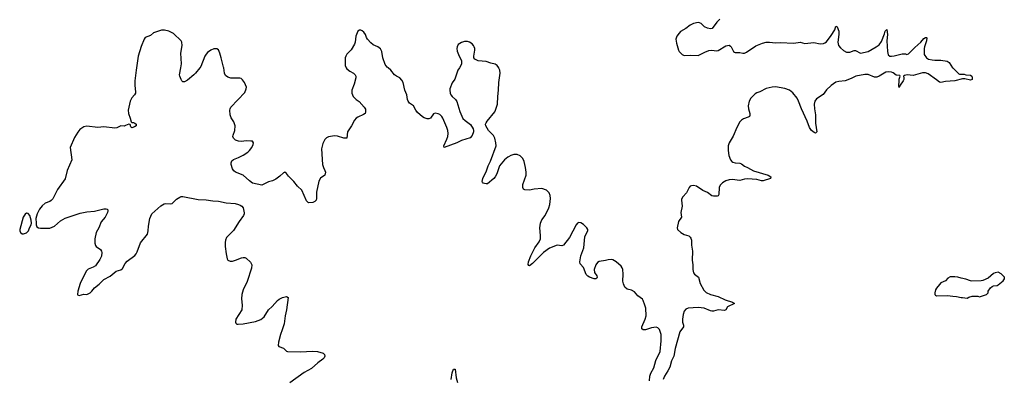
# Model space of a CAD drawing. Header units: inches. Extents: x 1174277 to 1307032, y 522670 to 678486.
# Tile 34 of 121: x 1233681 to 1246409, y 545971 to 550622. Entities that reach past the tile are written whole.
import ezdxf

# ---------------------------------------------------------------- set-up
doc = ezdxf.new("R2010")
doc.units = ezdxf.units.IN
doc.header["$MEASUREMENT"] = 0
for name, color, linetype in [('B2534', 7, 'Continuous'), ('B2535', 7, 'Continuous'), ('B2544', 7, 'Continuous'), ('B2545', 7, 'Continuous')]:
    doc.layers.add(name, color=color, linetype=linetype)

msp = doc.modelspace()

# ---------------------------------------------------------------- linework, layer by layer
at = {"layer": 'B2534', "color": 6, "elevation": 800}
for points in [[(1235189, 550000), (1235185, 549970), (1235171, 549830), (1235170, 549770), (1235178, 549690), (1235177, 549670), (1235166, 549650), (1235130, 549610), (1235110, 549570), (1235084, 549450), (1235087, 549410), (1235111, 549350), (1235120, 549300), (1235130, 549294), (1235150, 549294), (1235170, 549286), (1235186, 549270), (1235185, 549250), (1235165, 549235), (1235130, 549224), (1235116, 549236), (1235107, 549267), (1235093, 549273), (1235050, 549253), (1235030, 549247), (1234990, 549248), (1234938, 549222), (1234910, 549219), (1234770, 549236), (1234690, 549227), (1234550, 549245), (1234510, 549238), (1234459, 549201), (1234432, 549168), (1234390, 549097), (1234335, 548970), (1234356, 548810), (1234295, 548670), (1234270, 548563), (1234170, 548424), (1234110, 548304), (1234090, 548282), (1234070, 548270), (1234010, 548248), (1233970, 548215), (1233935, 548170), (1233908, 548112), (1233890, 548050), (1233896, 547990), (1233894, 547970), (1233904, 547944), (1233925, 547930), (1233950, 547926), (1234070, 547925), (1234130, 547953), (1234210, 548019), (1234270, 548054), (1234462, 548118), (1234550, 548139), (1234650, 548146), (1234770, 548178), (1234798, 548178), (1234814, 548170), (1234820, 548150), (1234816, 548130), (1234785, 548070), (1234734, 548006), (1234703, 547930), (1234670, 547869), (1234652, 547790), (1234652, 547732), (1234661, 547701), (1234668, 547688), (1234725, 547650), (1234740, 547630), (1234744, 547610), (1234737, 547563), (1234718, 547522), (1234660, 547440), (1234630, 547422), (1234566, 547394), (1234542, 547370), (1234464, 547210), (1234431, 547111), (1234428, 547068), (1234430, 547062), (1234450, 547056), (1234510, 547071), (1234550, 547068), (1234590, 547088), (1234615, 547110), (1234649, 547152), (1234710, 547200), (1234770, 547262), (1234850, 547307), (1234930, 547369), (1234990, 547388), (1235010, 547403), (1235046, 547470), (1235070, 547500), (1235168, 547572), (1235186, 547594), (1235199, 547621), (1235244, 547736), (1235331, 547850), (1235343, 547890), (1235345, 547950), (1235365, 548050), (1235390, 548110), (1235507, 548213), (1235550, 548240), (1235570, 548246), (1235630, 548239), (1235650, 548245), (1235710, 548300), (1235750, 548328), (1235770, 548336), (1235790, 548337), (1235990, 548296), (1236090, 548291), (1236178, 548278), (1236250, 548276), (1236350, 548252), (1236467, 548247), (1236510, 548234), (1236530, 548224), (1236551, 548210), (1236568, 548190), (1236583, 548123), (1236584, 548110), (1236576, 548090), (1236518, 548010), (1236444, 547896), (1236356, 547804), (1236340, 547770), (1236338, 547742), (1236338, 547690), (1236350, 547592), (1236364, 547530), (1236373, 547513), (1236401, 547501), (1236430, 547500), (1236470, 547510), (1236550, 547542), (1236570, 547548), (1236590, 547547), (1236610, 547536), (1236665, 547485), (1236680, 547450), (1236676, 547410), (1236623, 547237), (1236570, 547129), (1236554, 547070), (1236549, 547010), (1236557, 546930), (1236551, 546870), (1236476, 546750), (1236471, 546710), (1236477, 546697), (1236490, 546686), (1236504, 546684), (1236570, 546688), (1236730, 546720), (1236797, 546743), (1236842, 546778), (1236898, 546870), (1236946, 546914), (1237013, 546990), (1237033, 547007), (1237079, 547030), (1237130, 547044), (1237151, 547030), (1237132, 546868), (1237112, 546790), (1237098, 546690), (1237075, 546610), (1237051, 546550), (1237026, 546450), (1237023, 546410), (1237030, 546396), (1237090, 546373), (1237130, 546333), (1237142, 546330), (1237306, 546326), (1237470, 546335), (1237530, 546330), (1237602, 546310), (1237620, 546290), (1237625, 546270), (1237616, 546250), (1237600, 546230), (1237537, 546183), (1237455, 546110), (1237360, 546060), (1237173, 545927)], [(1236008, 550000), (1235953, 549930), (1235933, 549907), (1235850, 549838), (1235810, 549818), (1235790, 549819), (1235777, 549830), (1235767, 549847), (1235751, 549890), (1235748, 549910), (1235764, 550000)], [(1237902, 550000), (1237910, 549988), (1237950, 549957), (1237997, 549930), (1238019, 549910), (1238028, 549890), (1238026, 549870), (1238005, 549790), (1237976, 549710), (1237974, 549670), (1237992, 549630), (1238030, 549592), (1238070, 549563), (1238135, 549490), (1238150, 549463), (1238153, 549427), (1238146, 549410), (1238126, 549394), (1238050, 549360), (1238030, 549347), (1238010, 549324), (1237971, 549250), (1237920, 549170), (1237911, 549089), (1237870, 549090), (1237790, 549114), (1237750, 549121), (1237673, 549107), (1237647, 549093), (1237626, 549074), (1237601, 549019), (1237584, 548950), (1237596, 548750), (1237607, 548710), (1237626, 548670), (1237632, 548650), (1237631, 548629), (1237624, 548610), (1237568, 548572), (1237550, 548534), (1237516, 548390), (1237517, 548310), (1237512, 548288), (1237496, 548270), (1237470, 548258), (1237413, 548253), (1237390, 548281), (1237357, 548350), (1237330, 548419), (1237271, 548471), (1237226, 548530), (1237157, 548597), (1237130, 548633), (1237110, 548649), (1237090, 548642), (1237043, 548597), (1236990, 548560), (1236950, 548540), (1236896, 548524), (1236810, 548483), (1236690, 548509), (1236650, 548536), (1236571, 548611), (1236472, 548652), (1236450, 548669), (1236433, 548693), (1236414, 548750), (1236414, 548770), (1236424, 548796), (1236445, 548815), (1236510, 548840), (1236569, 548870), (1236628, 548910), (1236650, 548930), (1236680, 548970), (1236701, 549010), (1236705, 549030), (1236690, 549049), (1236670, 549052), (1236610, 549055), (1236550, 549048), (1236510, 549051), (1236470, 549066), (1236444, 549090), (1236438, 549110), (1236440, 549130), (1236460, 549190), (1236467, 549250), (1236450, 549301), (1236415, 549355), (1236401, 549390), (1236396, 549450), (1236400, 549470), (1236411, 549490), (1236590, 549682), (1236609, 549730), (1236612, 549750), (1236586, 549810), (1236563, 549843), (1236542, 549862), (1236528, 549868), (1236410, 549866), (1236370, 549878), (1236341, 549901), (1236329, 549930), (1236319, 550000)], [(1239365, 550000), (1239345, 549970), (1239306, 549854), (1239270, 549804), (1239242, 549730), (1239240, 549710), (1239246, 549670), (1239256, 549650), (1239270, 549630), (1239313, 549590), (1239330, 549564), (1239370, 549436), (1239410, 549345), (1239438, 549318), (1239510, 549266), (1239542, 549210), (1239547, 549190), (1239546, 549170), (1239530, 549126), (1239505, 549095), (1239390, 549059), (1239330, 549030), (1239168, 548968), (1239162, 548990), (1239204, 549076), (1239214, 549110), (1239219, 549150), (1239214, 549190), (1239203, 549230), (1239150, 549350), (1239136, 549370), (1239110, 549394), (1239090, 549404), (1239050, 549412), (1239030, 549405), (1238990, 549350), (1238970, 549341), (1238950, 549342), (1238910, 549354), (1238890, 549365), (1238824, 549424), (1238803, 549450), (1238770, 549508), (1238722, 549542), (1238701, 549570), (1238694, 549590), (1238687, 549650), (1238659, 549710), (1238639, 549810), (1238622, 549842), (1238593, 549870), (1238550, 549892), (1238528, 549908), (1238478, 549970), (1238442, 550000)], [(1240000, 548849), (1239990, 548843), (1239950, 548809), (1239885, 548730), (1239873, 548707), (1239849, 548630), (1239828, 548590), (1239811, 548569), (1239730, 548501), (1239710, 548498), (1239690, 548503), (1239672, 548510), (1239662, 548522), (1239658, 548530), (1239668, 548570), (1239714, 548666), (1239735, 548730), (1239769, 548791), (1239839, 548990), (1239838, 549030), (1239825, 549090), (1239804, 549124), (1239741, 549190), (1239708, 549248), (1239703, 549270), (1239709, 549290), (1239722, 549310), (1239822, 549430), (1239832, 549450), (1239859, 549530), (1239860, 549630), (1239871, 549710), (1239875, 549810), (1239891, 549930), (1239888, 549968), (1239876, 549996), (1239874, 550000)], [(1239259, 545970), (1239270, 546055), (1239290, 546101), (1239302, 546102), (1239310, 546102), (1239321, 545990), (1239339, 545930)]]:
    msp.add_lwpolyline(points, dxfattribs=at)
msp.add_lwpolyline([(1233770, 548120), (1233750, 548107), (1233724, 548070), (1233681, 547910), (1233682, 547890), (1233691, 547871), (1233711, 547851), (1233730, 547851), (1233770, 547867), (1233793, 547890), (1233807, 547930), (1233830, 547970), (1233835, 547990), (1233830, 548030), (1233810, 548089), (1233790, 548115)], close=True, dxfattribs=at)
at = {"layer": 'B2535', "color": 6, "elevation": 800}
for points in [[(1235764, 550000), (1235773, 550050), (1235764, 550190), (1235781, 550290), (1235778, 550330), (1235769, 550350), (1235670, 550442), (1235610, 550472), (1235555, 550485), (1235514, 550486), (1235423, 550457), (1235409, 550451), (1235370, 550417), (1235305, 550390), (1235292, 550370), (1235250, 550275), (1235212, 550150), (1235189, 550000)], [(1238442, 550000), (1238430, 550010), (1238404, 550044), (1238376, 550130), (1238362, 550210), (1238346, 550246), (1238312, 550272), (1238250, 550298), (1238221, 550321), (1238177, 550370), (1238164, 550390), (1238149, 550431), (1238130, 550461), (1238110, 550477), (1238090, 550489), (1238072, 550488), (1238050, 550475), (1238025, 550410), (1238019, 550330), (1238010, 550305), (1237967, 550233), (1237910, 550176), (1237896, 550150), (1237890, 550130), (1237889, 550030), (1237895, 550010), (1237902, 550000)], [(1236319, 550000), (1236317, 550010), (1236287, 550130), (1236270, 550188), (1236250, 550233), (1236230, 550245), (1236190, 550245), (1236150, 550228), (1236110, 550196), (1236090, 550176), (1236073, 550150), (1236022, 550018), (1236008, 550000)], [(1239874, 550000), (1239854, 550030), (1239827, 550047), (1239770, 550059), (1239710, 550083), (1239609, 550089), (1239564, 550110), (1239553, 550130), (1239551, 550150), (1239565, 550230), (1239564, 550250), (1239556, 550270), (1239546, 550290), (1239529, 550309), (1239497, 550330), (1239470, 550340), (1239430, 550342), (1239390, 550327), (1239350, 550301), (1239335, 550270), (1239330, 550250), (1239336, 550216), (1239352, 550170), (1239392, 550092), (1239393, 550050), (1239385, 550030), (1239365, 550000)]]:
    msp.add_lwpolyline(points, dxfattribs=at)
at = {"layer": 'B2544', "color": 6, "elevation": 800}
for points in [[(1245743, 550000), (1245821, 549921), (1245830, 549916), (1245890, 549918), (1245910, 549909), (1245970, 549906), (1245990, 549890), (1245995, 549870), (1245993, 549850), (1245970, 549841), (1245897, 549857), (1245870, 549857), (1245770, 549832), (1245650, 549823), (1245590, 549809), (1245570, 549816), (1245530, 549843), (1245424, 549924), (1245390, 549935), (1245350, 549934), (1245230, 549902), (1245152, 549908), (1245120, 549900), (1245107, 549890), (1245112, 549872), (1245110, 549850), (1245101, 549830), (1245063, 549777), (1245050, 549746), (1245045, 549765), (1245048, 549832), (1245050, 549851), (1245064, 549890), (1245059, 549899), (1245010, 549905), (1244970, 549937), (1244950, 549945), (1244912, 549948), (1244878, 549942), (1244793, 549890), (1244762, 549878), (1244730, 549880), (1244650, 549914), (1244605, 549915), (1244490, 549891), (1244430, 549860), (1244350, 549830), (1244270, 549823), (1244230, 549813), (1244170, 549771), (1244110, 549713), (1244065, 549655), (1243982, 549598), (1243959, 549570), (1243952, 549530), (1243956, 549470), (1243969, 549390), (1243966, 549286), (1243984, 549170), (1243970, 549153), (1243950, 549162), (1243916, 549190), (1243891, 549230), (1243862, 549310), (1243786, 549470), (1243750, 549567), (1243730, 549608), (1243676, 549676), (1243630, 549712), (1243570, 549734), (1243450, 549753), (1243409, 549751), (1243330, 549731), (1243250, 549690), (1243210, 549678), (1243190, 549665), (1243132, 549608), (1243109, 549570), (1243098, 549510), (1243102, 549470), (1243118, 549410), (1243118, 549382), (1243113, 549370), (1243099, 549361), (1243039, 549341), (1243010, 549324), (1242990, 549300), (1242950, 549227), (1242903, 549117), (1242854, 549030), (1242839, 548990), (1242837, 548930), (1242846, 548866), (1242868, 548810), (1242885, 548790), (1242900, 548780), (1242930, 548770), (1242990, 548766), (1243010, 548760), (1243049, 548729), (1243090, 548710), (1243167, 548667), (1243357, 548610), (1243390, 548590), (1243386, 548570), (1243290, 548540), (1243270, 548540), (1243210, 548555), (1243090, 548563), (1243050, 548559), (1242990, 548542), (1242890, 548554), (1242850, 548549), (1242810, 548537), (1242766, 548514), (1242737, 548483), (1242724, 548450), (1242718, 548362), (1242710, 548343), (1242699, 548341), (1242650, 548341), (1242630, 548345), (1242570, 548386), (1242511, 548411), (1242430, 548468), (1242390, 548476), (1242366, 548474), (1242350, 548467), (1242333, 548450), (1242299, 548381), (1242252, 548330), (1242237, 548303), (1242234, 548290), (1242245, 548210), (1242229, 548130), (1242235, 548070), (1242199, 548010), (1242179, 547930), (1242186, 547910), (1242229, 547870), (1242270, 547843), (1242330, 547825), (1242350, 547810), (1242357, 547797), (1242364, 547770), (1242366, 547706), (1242377, 547630), (1242375, 547510), (1242384, 547450), (1242384, 547390), (1242390, 547350), (1242403, 547330), (1242455, 547290), (1242476, 547210), (1242525, 547125), (1242555, 547095), (1242610, 547067), (1242710, 547041), (1242801, 547001), (1242896, 546970), (1242922, 546950), (1242832, 546910), (1242809, 546871), (1242790, 546862), (1242710, 546870), (1242650, 546852), (1242630, 546851), (1242610, 546855), (1242530, 546891), (1242450, 546898), (1242321, 546890), (1242290, 546877), (1242270, 546852), (1242257, 546810), (1242249, 546749), (1242250, 546710), (1242261, 546670), (1242261, 546650), (1242214, 546586), (1242154, 546370), (1242138, 546270), (1242105, 546210), (1242086, 546130), (1242060, 546080), (1242014, 546010), (1242001, 545970)], [(1241824, 545950), (1241826, 546010), (1241838, 546050), (1241880, 546120), (1241906, 546214), (1241960, 546330), (1241975, 546470), (1241971, 546550), (1241960, 546590), (1241950, 546614), (1241930, 546636), (1241910, 546644), (1241850, 546635), (1241770, 546610), (1241741, 546610), (1241725, 546625), (1241725, 546650), (1241767, 546750), (1241779, 546790), (1241774, 546890), (1241763, 546930), (1241742, 546990), (1241730, 547008), (1241671, 547051), (1241630, 547104), (1241590, 547123), (1241535, 547135), (1241504, 547164), (1241486, 547206), (1241479, 547239), (1241482, 547330), (1241476, 547390), (1241471, 547411), (1241455, 547435), (1241390, 547491), (1241350, 547515), (1241330, 547521), (1241290, 547518), (1241253, 547507), (1241170, 547496), (1241150, 547480), (1241130, 547453), (1241108, 547390), (1241112, 547352), (1241142, 547310), (1241144, 547290), (1241140, 547280), (1241130, 547270), (1241108, 547272), (1241045, 547290), (1241023, 547303), (1241005, 547325), (1240970, 547419), (1240926, 547466), (1240922, 547490), (1240936, 547570), (1240972, 547670), (1240988, 547812), (1240998, 547842), (1241023, 547890), (1241025, 547910), (1241014, 547930), (1240970, 547972), (1240934, 547994), (1240910, 547998), (1240890, 547990), (1240875, 547970), (1240790, 547805), (1240710, 547704), (1240690, 547697), (1240630, 547705), (1240530, 547668), (1240450, 547610), (1240310, 547467), (1240270, 547439), (1240262, 547442), (1240254, 547454), (1240258, 547490), (1240288, 547570), (1240341, 547670), (1240397, 547750), (1240412, 547790), (1240414, 547830), (1240404, 547930), (1240413, 547990), (1240430, 548033), (1240473, 548090), (1240520, 548190), (1240534, 548230), (1240544, 548310), (1240537, 548350), (1240524, 548384), (1240490, 548418), (1240430, 548440), (1240330, 548431), (1240270, 548416), (1240210, 548420), (1240192, 548432), (1240184, 548450), (1240186, 548490), (1240228, 548610), (1240230, 548650), (1240221, 548710), (1240203, 548790), (1240185, 548825), (1240150, 548861), (1240110, 548878), (1240070, 548877), (1240030, 548865), (1240000, 548849)]]:
    msp.add_lwpolyline(points, dxfattribs=at)
at = {"layer": 'B2544', "color": 6, "elevation": 900}
msp.add_lwpolyline([(1246330, 547356), (1246290, 547349), (1246270, 547339), (1246199, 547281), (1246133, 547247), (1246110, 547243), (1245990, 547241), (1245970, 547244), (1245910, 547267), (1245850, 547278), (1245808, 547292), (1245770, 547298), (1245710, 547298), (1245679, 547281), (1245650, 547246), (1245590, 547218), (1245570, 547199), (1245530, 547149), (1245521, 547130), (1245511, 547091), (1245511, 547070), (1245518, 547058), (1245531, 547051), (1245676, 547056), (1245745, 547045), (1245790, 547044), (1245850, 547027), (1245870, 547031), (1245897, 547023), (1245930, 547021), (1245950, 547035), (1245994, 547046), (1246066, 547046), (1246090, 547038), (1246100, 547040), (1246178, 547070), (1246198, 547090), (1246202, 547110), (1246230, 547152), (1246250, 547172), (1246270, 547181), (1246315, 547185), (1246330, 547191), (1246395, 547245), (1246409, 547270), (1246409, 547290), (1246370, 547335)], close=True, dxfattribs=at)
at = {"layer": 'B2545', "color": 6, "elevation": 800}
msp.add_lwpolyline([(1242730, 550630), (1242693, 550590), (1242634, 550510), (1242610, 550505), (1242570, 550512), (1242532, 550532), (1242490, 550573), (1242470, 550582), (1242450, 550584), (1242390, 550572), (1242350, 550550), (1242293, 550507), (1242225, 550470), (1242204, 550450), (1242175, 550410), (1242162, 550370), (1242170, 550318), (1242196, 550230), (1242206, 550210), (1242244, 550170), (1242270, 550160), (1242350, 550165), (1242450, 550160), (1242470, 550166), (1242536, 550204), (1242590, 550223), (1242630, 550228), (1242690, 550220), (1242710, 550223), (1242810, 550283), (1242830, 550290), (1242850, 550291), (1242870, 550281), (1242879, 550270), (1242909, 550209), (1242921, 550201), (1242930, 550197), (1242990, 550197), (1243030, 550188), (1243050, 550190), (1243077, 550203), (1243196, 550284), (1243283, 550317), (1243330, 550330), (1243373, 550333), (1243450, 550325), (1243510, 550327), (1243690, 550320), (1243770, 550330), (1243830, 550316), (1243947, 550327), (1244029, 550309), (1244070, 550313), (1244090, 550322), (1244110, 550338), (1244170, 550416), (1244217, 550490), (1244230, 550539), (1244250, 550530), (1244270, 550475), (1244270, 550430), (1244256, 550330), (1244265, 550290), (1244290, 550258), (1244330, 550222), (1244370, 550204), (1244410, 550204), (1244470, 550225), (1244484, 550224), (1244550, 550190), (1244650, 550210), (1244754, 550270), (1244790, 550296), (1244820, 550340), (1244861, 550439), (1244870, 550474), (1244890, 550495), (1244898, 550430), (1244892, 550350), (1244900, 550210), (1244909, 550169), (1244930, 550152), (1244950, 550150), (1244984, 550156), (1245090, 550182), (1245130, 550181), (1245150, 550172), (1245170, 550179), (1245250, 550264), (1245328, 550332), (1245370, 550379), (1245390, 550392), (1245402, 550390), (1245406, 550386), (1245402, 550350), (1245375, 550270), (1245372, 550248), (1245374, 550170), (1245404, 550130), (1245430, 550113), (1245476, 550104), (1245510, 550100), (1245590, 550099), (1245670, 550087), (1245698, 550070), (1245741, 550001), (1245743, 550000)], dxfattribs=at)

doc.saveas('drawing.dxf')
